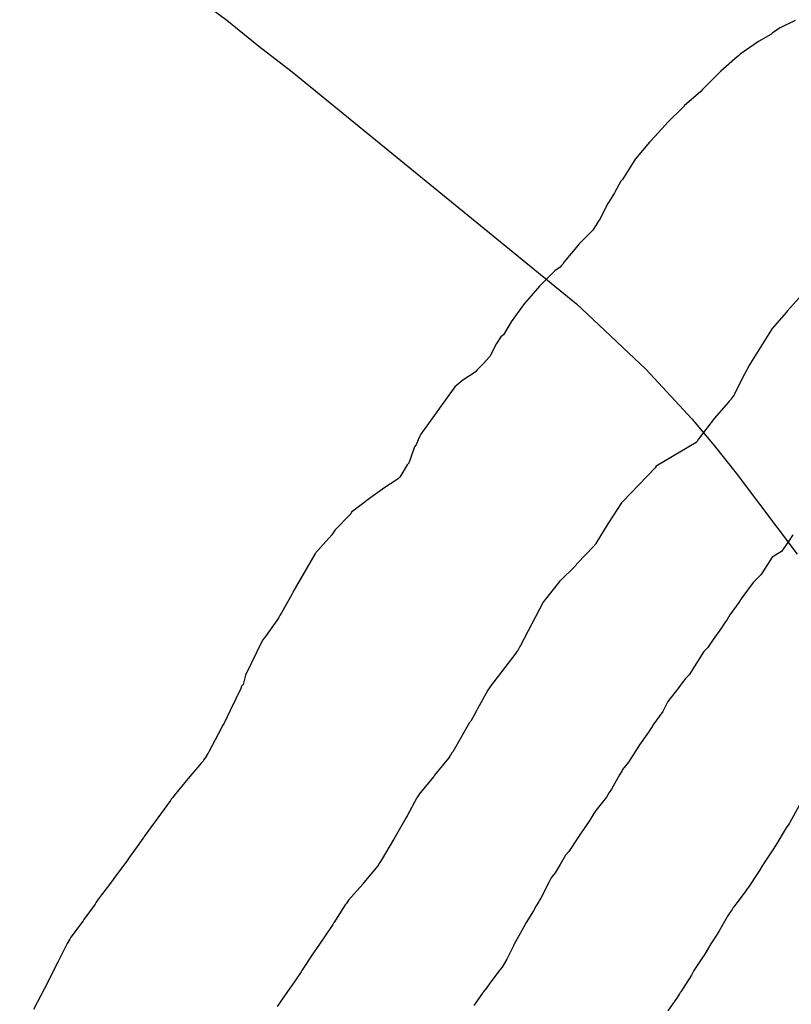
# Model space of a CAD drawing. Extents: x 158343 to 162498, y 431347 to 434500.
# Tile 160 of 248: x 159560 to 159582, y 434023 to 434051. Entities that reach past the tile are written whole.
import ezdxf

# ---------------------------------------------------------------- set-up
doc = ezdxf.new("R2010")
doc.units = 0
doc.header["$LTSCALE"] = 10
doc.header["$MEASUREMENT"] = 0
for name, color, linetype in [('000_arcering', 8, 'CONTINUOUS'), ('47_binneninrichting', 8, 'CONTINUOUS'), ('def. con-hoogtelijn (index)', 8, 'CONTINUOUS')]:
    doc.layers.add(name, color=color, linetype=linetype)

# ---------------------------------------------------------------- blocks, each defined once
blk = doc.blocks.new('bestaande hoogtelijnen')
at = {"layer": 'def. con-hoogtelijn (index)'}
for p, q in [((-85.96, -15.481), (-86.387, -15.692)), ((-85.96, -15.481), (-86.387, -15.692)), ((-85.96, -15.481), (-86.387, -15.692)), ((-86.387, -15.692), (-86.597, -15.826)), ((-86.387, -15.692), (-86.597, -15.826)), ((-86.387, -15.692), (-86.597, -15.826)), ((-86.646, -15.872), (-86.997, -16.076)), ((-86.646, -15.872), (-86.997, -16.076)), ((-86.646, -15.872), (-86.997, -16.076)), ((-86.597, -15.826), (-86.646, -15.872)), ((-86.597, -15.826), (-86.646, -15.872)), ((-86.597, -15.826), (-86.646, -15.872)), ((-86.997, -16.076), (-87.511, -16.428)), ((-86.997, -16.076), (-87.511, -16.428)), ((-86.997, -16.076), (-87.511, -16.428)), ((-87.592, -16.501), (-88.058, -16.911)), ((-87.592, -16.501), (-88.058, -16.911)), ((-87.592, -16.501), (-88.058, -16.911)), ((-87.558, -16.477), (-87.592, -16.501)), ((-87.558, -16.477), (-87.592, -16.501)), ((-87.558, -16.477), (-87.592, -16.501)), ((-87.511, -16.428), (-87.558, -16.477)), ((-87.511, -16.428), (-87.558, -16.477)), ((-87.511, -16.428), (-87.558, -16.477)), ((-88.111, -16.962), (-88.545, -17.398)), ((-88.111, -16.962), (-88.545, -17.398)), ((-88.111, -16.962), (-88.545, -17.398)), ((-88.063, -16.915), (-88.111, -16.962)), ((-88.063, -16.915), (-88.111, -16.962)), ((-88.063, -16.915), (-88.111, -16.962)), ((-88.06, -16.913), (-88.063, -16.915)), ((-88.06, -16.913), (-88.063, -16.915)), ((-88.06, -16.913), (-88.063, -16.915)), ((-88.058, -16.911), (-88.06, -16.913)), ((-88.058, -16.911), (-88.06, -16.913)), ((-88.058, -16.911), (-88.06, -16.913)), ((-88.575, -17.428), (-88.622, -17.477)), ((-88.575, -17.428), (-88.622, -17.477)), ((-88.575, -17.428), (-88.622, -17.477)), ((-88.545, -17.398), (-88.575, -17.428)), ((-88.545, -17.398), (-88.575, -17.428)), ((-88.545, -17.398), (-88.575, -17.428)), ((-88.622, -17.477), (-89.084, -17.885)), ((-88.622, -17.477), (-89.084, -17.885)), ((-88.622, -17.477), (-89.084, -17.885)), ((-89.137, -17.936), (-89.545, -18.341)), ((-89.137, -17.936), (-89.545, -18.341)), ((-89.137, -17.936), (-89.545, -18.341)), ((-89.088, -17.889), (-89.137, -17.936)), ((-89.088, -17.889), (-89.137, -17.936)), ((-89.088, -17.889), (-89.137, -17.936)), ((-89.086, -17.887), (-89.088, -17.889)), ((-89.086, -17.887), (-89.088, -17.889)), ((-89.086, -17.887), (-89.088, -17.889)), ((-89.084, -17.885), (-89.086, -17.887)), ((-89.084, -17.885), (-89.086, -17.887)), ((-89.084, -17.885), (-89.086, -17.887)), ((-89.627, -18.428), (-90.019, -18.855)), ((-89.627, -18.428), (-90.019, -18.855)), ((-89.627, -18.428), (-90.019, -18.855)), ((-89.545, -18.341), (-89.627, -18.428)), ((-89.545, -18.341), (-89.627, -18.428)), ((-89.545, -18.341), (-89.627, -18.428)), ((-90.068, -18.906), (-90.462, -19.379)), ((-90.068, -18.906), (-90.462, -19.379)), ((-90.068, -18.906), (-90.462, -19.379)), ((-90.066, -18.904), (-90.068, -18.906)), ((-90.066, -18.904), (-90.068, -18.906)), ((-90.066, -18.904), (-90.068, -18.906)), ((-90.019, -18.855), (-90.066, -18.904)), ((-90.019, -18.855), (-90.066, -18.904)), ((-90.019, -18.855), (-90.066, -18.904)), ((-90.464, -19.381), (-90.496, -19.427)), ((-90.464, -19.381), (-90.496, -19.427)), ((-90.464, -19.381), (-90.496, -19.427)), ((-90.462, -19.379), (-90.464, -19.381)), ((-90.462, -19.379), (-90.464, -19.381)), ((-90.462, -19.379), (-90.464, -19.381)), ((-90.496, -19.427), (-90.821, -19.956)), ((-90.496, -19.427), (-90.821, -19.956)), ((-90.496, -19.427), (-90.821, -19.956)), ((-90.867, -20.006), (-91.046, -20.332)), ((-90.867, -20.006), (-91.046, -20.332)), ((-90.867, -20.006), (-91.046, -20.332)), ((-90.821, -19.956), (-90.867, -20.006)), ((-90.821, -19.956), (-90.867, -20.006)), ((-90.821, -19.956), (-90.867, -20.006)), ((-91.046, -20.332), (-91.195, -20.578)), ((-91.046, -20.332), (-91.195, -20.578)), ((-91.046, -20.332), (-91.195, -20.578)), ((-91.238, -20.628), (-91.485, -21.108)), ((-91.238, -20.628), (-91.485, -21.108)), ((-91.238, -20.628), (-91.485, -21.108)), ((-91.195, -20.578), (-91.238, -20.628)), ((-91.195, -20.578), (-91.238, -20.628)), ((-91.195, -20.578), (-91.238, -20.628)), ((-91.606, -21.292), (-91.661, -21.381)), ((-91.606, -21.292), (-91.661, -21.381)), ((-91.606, -21.292), (-91.661, -21.381)), ((-91.56, -21.224), (-91.606, -21.292)), ((-91.56, -21.224), (-91.606, -21.292)), ((-91.56, -21.224), (-91.606, -21.292)), ((-91.556, -21.217), (-91.56, -21.224)), ((-91.556, -21.217), (-91.56, -21.224)), ((-91.556, -21.217), (-91.56, -21.224)), ((-91.488, -21.113), (-91.556, -21.217)), ((-91.488, -21.113), (-91.556, -21.217)), ((-91.488, -21.113), (-91.556, -21.217)), ((-91.485, -21.108), (-91.488, -21.113)), ((-91.485, -21.108), (-91.488, -21.113)), ((-91.485, -21.108), (-91.488, -21.113)), ((-91.661, -21.381), (-92.054, -21.775)), ((-91.661, -21.381), (-92.054, -21.775)), ((-91.661, -21.381), (-92.054, -21.775)), ((-92.07, -21.804), (-92.463, -22.271)), ((-92.07, -21.804), (-92.463, -22.271)), ((-92.07, -21.804), (-92.463, -22.271)), ((-92.054, -21.775), (-92.07, -21.804)), ((-92.054, -21.775), (-92.07, -21.804)), ((-92.054, -21.775), (-92.07, -21.804)), ((-92.58, -22.428), (-92.727, -22.524)), ((-92.58, -22.428), (-92.727, -22.524)), ((-92.58, -22.428), (-92.727, -22.524)), ((-92.538, -22.381), (-92.58, -22.428)), ((-92.538, -22.381), (-92.58, -22.428)), ((-92.538, -22.381), (-92.58, -22.428)), ((-92.503, -22.343), (-92.538, -22.381)), ((-92.503, -22.343), (-92.538, -22.381)), ((-92.503, -22.343), (-92.538, -22.381)), ((-92.463, -22.271), (-92.503, -22.343)), ((-92.463, -22.271), (-92.503, -22.343)), ((-92.463, -22.271), (-92.503, -22.343)), ((-92.727, -22.524), (-93.162, -22.954)), ((-92.727, -22.524), (-93.162, -22.954)), ((-92.727, -22.524), (-93.162, -22.954)), ((-93.162, -22.954), (-93.396, -23.228)), ((-93.162, -22.954), (-93.396, -23.228)), ((-93.162, -22.954), (-93.396, -23.228)), ((-93.396, -23.228), (-93.592, -23.459)), ((-93.396, -23.228), (-93.592, -23.459)), ((-93.396, -23.228), (-93.592, -23.459)), ((-85.768, -23.196), (-86.191, -23.663)), ((-85.768, -23.196), (-86.191, -23.663)), ((-93.592, -23.459), (-93.954, -23.962)), ((-93.592, -23.459), (-93.954, -23.962)), ((-93.592, -23.459), (-93.954, -23.962)), ((-86.209, -23.693), (-86.611, -24.154)), ((-86.209, -23.693), (-86.611, -24.154)), ((-86.191, -23.663), (-86.209, -23.693)), ((-86.191, -23.663), (-86.209, -23.693)), ((-93.954, -23.962), (-94.177, -24.324)), ((-93.954, -23.962), (-94.177, -24.324)), ((-93.954, -23.962), (-94.177, -24.324)), ((-94.247, -24.381), (-94.372, -24.571)), ((-94.247, -24.381), (-94.372, -24.571)), ((-94.247, -24.381), (-94.372, -24.571)), ((-94.177, -24.324), (-94.247, -24.381)), ((-94.177, -24.324), (-94.247, -24.381)), ((-94.177, -24.324), (-94.247, -24.381)), ((-86.704, -24.3), (-87.222, -25.127)), ((-86.704, -24.3), (-87.222, -25.127)), ((-86.677, -24.255), (-86.704, -24.3)), ((-86.677, -24.255), (-86.704, -24.3)), ((-86.611, -24.154), (-86.677, -24.255)), ((-86.611, -24.154), (-86.677, -24.255)), ((-94.372, -24.571), (-94.561, -24.939)), ((-94.372, -24.571), (-94.561, -24.939)), ((-94.372, -24.571), (-94.561, -24.939)), ((-94.752, -25.152), (-94.918, -25.312)), ((-94.752, -25.152), (-94.918, -25.312)), ((-94.752, -25.152), (-94.918, -25.312)), ((-94.739, -25.134), (-94.752, -25.152)), ((-94.739, -25.134), (-94.752, -25.152)), ((-94.739, -25.134), (-94.752, -25.152)), ((-94.579, -24.952), (-94.739, -25.134)), ((-94.579, -24.952), (-94.739, -25.134)), ((-94.579, -24.952), (-94.739, -25.134)), ((-94.561, -24.939), (-94.579, -24.952)), ((-94.561, -24.939), (-94.579, -24.952)), ((-94.561, -24.939), (-94.579, -24.952)), ((-87.248, -25.172), (-87.392, -25.438)), ((-87.248, -25.172), (-87.392, -25.438)), ((-87.222, -25.127), (-87.248, -25.172)), ((-87.222, -25.127), (-87.248, -25.172)), ((-94.969, -25.381), (-95.319, -25.605)), ((-94.969, -25.381), (-95.319, -25.605)), ((-94.969, -25.381), (-95.319, -25.605)), ((-94.918, -25.312), (-94.969, -25.381)), ((-94.918, -25.312), (-94.969, -25.381)), ((-94.918, -25.312), (-94.969, -25.381)), ((-87.405, -25.462), (-87.672, -25.993)), ((-87.405, -25.462), (-87.672, -25.993)), ((-87.392, -25.438), (-87.405, -25.462)), ((-87.392, -25.438), (-87.405, -25.462)), ((-95.319, -25.605), (-95.543, -25.79)), ((-95.319, -25.605), (-95.543, -25.79)), ((-95.319, -25.605), (-95.543, -25.79)), ((-95.543, -25.79), (-96.503, -27.122)), ((-95.543, -25.79), (-96.503, -27.122)), ((-95.543, -25.79), (-96.503, -27.122)), ((-87.684, -26.015), (-87.74, -26.091)), ((-87.684, -26.015), (-87.74, -26.091)), ((-87.672, -25.993), (-87.684, -26.015)), ((-87.672, -25.993), (-87.684, -26.015)), ((-87.846, -26.235), (-88.233, -26.669)), ((-87.846, -26.235), (-88.233, -26.669)), ((-87.819, -26.196), (-87.846, -26.235)), ((-87.819, -26.196), (-87.846, -26.235)), ((-87.767, -26.14), (-87.819, -26.196)), ((-87.767, -26.14), (-87.819, -26.196)), ((-87.762, -26.131), (-87.767, -26.14)), ((-87.762, -26.131), (-87.767, -26.14)), ((-87.74, -26.091), (-87.762, -26.131)), ((-87.74, -26.091), (-87.762, -26.131)), ((-88.233, -26.669), (-88.666, -27.233)), ((-88.233, -26.669), (-88.666, -27.233)), ((-96.503, -27.122), (-96.525, -27.181)), ((-96.503, -27.122), (-96.525, -27.181)), ((-96.503, -27.122), (-96.525, -27.181)), ((-96.635, -27.426), (-96.682, -27.478)), ((-96.635, -27.426), (-96.682, -27.478)), ((-96.635, -27.426), (-96.682, -27.478)), ((-96.574, -27.282), (-96.635, -27.426)), ((-96.574, -27.282), (-96.635, -27.426)), ((-96.574, -27.282), (-96.635, -27.426)), ((-96.525, -27.181), (-96.574, -27.282)), ((-96.525, -27.181), (-96.574, -27.282)), ((-96.525, -27.181), (-96.574, -27.282)), ((-88.751, -27.362), (-89.874, -28.028)), ((-88.751, -27.362), (-89.874, -28.028)), ((-88.734, -27.336), (-88.751, -27.362)), ((-88.734, -27.336), (-88.751, -27.362)), ((-88.723, -27.319), (-88.734, -27.336)), ((-88.723, -27.319), (-88.734, -27.336)), ((-88.706, -27.294), (-88.723, -27.319)), ((-88.706, -27.294), (-88.723, -27.319)), ((-88.695, -27.276), (-88.706, -27.294)), ((-88.695, -27.276), (-88.706, -27.294)), ((-88.687, -27.265), (-88.695, -27.276)), ((-88.687, -27.265), (-88.695, -27.276)), ((-88.666, -27.233), (-88.687, -27.265)), ((-88.666, -27.233), (-88.687, -27.265)), ((-96.682, -27.478), (-96.836, -27.937)), ((-96.682, -27.478), (-96.836, -27.937)), ((-96.682, -27.478), (-96.836, -27.937)), ((-96.887, -27.986), (-96.889, -27.988)), ((-96.887, -27.986), (-96.889, -27.988)), ((-96.887, -27.986), (-96.889, -27.988)), ((-96.885, -27.984), (-96.887, -27.986)), ((-96.885, -27.984), (-96.887, -27.986)), ((-96.885, -27.984), (-96.887, -27.986)), ((-96.836, -27.937), (-96.885, -27.984)), ((-96.836, -27.937), (-96.885, -27.984)), ((-96.836, -27.937), (-96.885, -27.984)), ((-96.889, -27.988), (-97.064, -28.286)), ((-96.889, -27.988), (-97.064, -28.286)), ((-96.889, -27.988), (-97.064, -28.286)), ((-89.903, -28.073), (-90.819, -29.015)), ((-89.903, -28.073), (-90.819, -29.015)), ((-89.9, -28.068), (-89.903, -28.073)), ((-89.9, -28.068), (-89.903, -28.073)), ((-89.874, -28.028), (-89.9, -28.068)), ((-89.874, -28.028), (-89.9, -28.068)), ((-97.143, -28.381), (-97.57, -28.659)), ((-97.143, -28.381), (-97.57, -28.659)), ((-97.143, -28.381), (-97.57, -28.659)), ((-97.106, -28.34), (-97.143, -28.381)), ((-97.106, -28.34), (-97.143, -28.381)), ((-97.106, -28.34), (-97.143, -28.381)), ((-97.064, -28.286), (-97.106, -28.34)), ((-97.064, -28.286), (-97.106, -28.34)), ((-97.064, -28.286), (-97.106, -28.34)), ((-97.577, -28.674), (-97.942, -28.931)), ((-97.577, -28.674), (-97.942, -28.931)), ((-97.577, -28.674), (-97.942, -28.931)), ((-97.57, -28.659), (-97.577, -28.674)), ((-97.57, -28.659), (-97.577, -28.674)), ((-97.57, -28.659), (-97.577, -28.674)), ((-97.942, -28.931), (-98.454, -29.319)), ((-97.942, -28.931), (-98.454, -29.319)), ((-97.942, -28.931), (-98.454, -29.319)), ((-90.848, -29.054), (-91.214, -29.616)), ((-90.848, -29.054), (-91.214, -29.616)), ((-90.819, -29.015), (-90.848, -29.054)), ((-90.819, -29.015), (-90.848, -29.054)), ((-98.469, -29.361), (-98.492, -29.382)), ((-98.469, -29.361), (-98.492, -29.382)), ((-98.469, -29.361), (-98.492, -29.382)), ((-98.454, -29.319), (-98.469, -29.361)), ((-98.454, -29.319), (-98.469, -29.361)), ((-98.454, -29.319), (-98.469, -29.361)), ((-98.492, -29.382), (-98.913, -29.816)), ((-98.492, -29.382), (-98.913, -29.816)), ((-98.492, -29.382), (-98.913, -29.816)), ((-91.237, -29.649), (-91.572, -30.196)), ((-91.237, -29.649), (-91.572, -30.196)), ((-91.214, -29.616), (-91.237, -29.649)), ((-91.214, -29.616), (-91.237, -29.649)), ((-98.913, -29.816), (-99.005, -29.96)), ((-98.913, -29.816), (-99.005, -29.96)), ((-98.913, -29.816), (-99.005, -29.96)), ((-99.005, -29.96), (-99.484, -30.491)), ((-99.005, -29.96), (-99.484, -30.491)), ((-99.005, -29.96), (-99.484, -30.491)), ((-91.572, -30.196), (-91.578, -30.205)), ((-91.572, -30.196), (-91.578, -30.205)), ((-86.154, -30.14), (-86.347, -30.428)), ((-86.154, -30.14), (-86.347, -30.428)), ((-86.154, -30.14), (-86.347, -30.428)), ((-86.033, -29.956), (-86.154, -30.14)), ((-86.033, -29.956), (-86.154, -30.14)), ((-86.033, -29.956), (-86.154, -30.14)), ((-91.621, -30.267), (-92.101, -30.763)), ((-91.621, -30.267), (-92.101, -30.763)), ((-91.608, -30.247), (-91.621, -30.267)), ((-91.608, -30.247), (-91.621, -30.267)), ((-91.588, -30.219), (-91.608, -30.247)), ((-91.588, -30.219), (-91.608, -30.247)), ((-91.578, -30.205), (-91.588, -30.219)), ((-91.578, -30.205), (-91.588, -30.219)), ((-86.347, -30.428), (-86.606, -30.582)), ((-86.347, -30.428), (-86.606, -30.582)), ((-86.347, -30.428), (-86.606, -30.582)), ((-99.487, -30.496), (-100.101, -31.572)), ((-99.487, -30.496), (-100.101, -31.572)), ((-99.487, -30.496), (-100.101, -31.572)), ((-99.484, -30.491), (-99.487, -30.496)), ((-99.484, -30.491), (-99.487, -30.496)), ((-99.484, -30.491), (-99.487, -30.496)), ((-86.606, -30.582), (-86.894, -31.025)), ((-86.606, -30.582), (-86.894, -31.025)), ((-86.606, -30.582), (-86.894, -31.025)), ((-92.139, -30.823), (-92.591, -31.256)), ((-92.139, -30.823), (-92.591, -31.256)), ((-92.116, -30.785), (-92.139, -30.823)), ((-92.116, -30.785), (-92.139, -30.823)), ((-92.101, -30.763), (-92.116, -30.785)), ((-92.101, -30.763), (-92.116, -30.785)), ((-86.894, -31.025), (-86.932, -31.079)), ((-86.894, -31.025), (-86.932, -31.079)), ((-86.894, -31.025), (-86.932, -31.079)), ((-92.599, -31.267), (-93.026, -31.812)), ((-92.599, -31.267), (-93.026, -31.812)), ((-92.596, -31.262), (-92.599, -31.267)), ((-92.596, -31.262), (-92.599, -31.267)), ((-92.591, -31.256), (-92.596, -31.262)), ((-92.591, -31.256), (-92.596, -31.262)), ((-87.143, -31.297), (-87.46, -31.727)), ((-87.143, -31.297), (-87.46, -31.727)), ((-87.143, -31.297), (-87.46, -31.727)), ((-86.932, -31.079), (-87.143, -31.297)), ((-86.932, -31.079), (-87.143, -31.297)), ((-86.932, -31.079), (-87.143, -31.297)), ((-100.105, -31.58), (-100.137, -31.637)), ((-100.105, -31.58), (-100.137, -31.637)), ((-100.105, -31.58), (-100.137, -31.637)), ((-100.101, -31.572), (-100.105, -31.58)), ((-100.101, -31.572), (-100.105, -31.58)), ((-100.101, -31.572), (-100.105, -31.58)), ((-100.137, -31.637), (-100.423, -32.149)), ((-100.137, -31.637), (-100.423, -32.149)), ((-100.137, -31.637), (-100.423, -32.149)), ((-93.054, -31.848), (-93.692, -33.067)), ((-93.054, -31.848), (-93.692, -33.067)), ((-93.026, -31.812), (-93.054, -31.848)), ((-93.026, -31.812), (-93.054, -31.848)), ((-87.545, -31.857), (-87.798, -32.212)), ((-87.545, -31.857), (-87.798, -32.212)), ((-87.545, -31.857), (-87.798, -32.212)), ((-87.46, -31.727), (-87.545, -31.857)), ((-87.46, -31.727), (-87.545, -31.857)), ((-87.46, -31.727), (-87.545, -31.857)), ((-100.553, -32.37), (-100.906, -32.856)), ((-100.553, -32.37), (-100.906, -32.856)), ((-100.553, -32.37), (-100.906, -32.856)), ((-100.502, -32.281), (-100.553, -32.37)), ((-100.502, -32.281), (-100.553, -32.37)), ((-100.502, -32.281), (-100.553, -32.37)), ((-100.478, -32.244), (-100.502, -32.281)), ((-100.478, -32.244), (-100.502, -32.281)), ((-100.478, -32.244), (-100.502, -32.281)), ((-100.441, -32.18), (-100.478, -32.244)), ((-100.441, -32.18), (-100.478, -32.244)), ((-100.441, -32.18), (-100.478, -32.244)), ((-100.423, -32.149), (-100.441, -32.18)), ((-100.423, -32.149), (-100.441, -32.18)), ((-100.423, -32.149), (-100.441, -32.18)), ((-87.875, -32.338), (-87.948, -32.443)), ((-87.875, -32.338), (-87.948, -32.443)), ((-87.875, -32.338), (-87.948, -32.443)), ((-87.798, -32.212), (-87.875, -32.338)), ((-87.798, -32.212), (-87.875, -32.338)), ((-87.798, -32.212), (-87.875, -32.338)), ((-88.053, -32.601), (-88.272, -32.905)), ((-88.053, -32.601), (-88.272, -32.905)), ((-88.053, -32.601), (-88.272, -32.905)), ((-87.948, -32.443), (-88.053, -32.601)), ((-87.948, -32.443), (-88.053, -32.601)), ((-87.948, -32.443), (-88.053, -32.601)), ((-100.955, -32.918), (-101.441, -33.902)), ((-100.955, -32.918), (-101.441, -33.902)), ((-100.955, -32.918), (-101.441, -33.902)), ((-100.914, -32.867), (-100.955, -32.918)), ((-100.914, -32.867), (-100.955, -32.918)), ((-100.914, -32.867), (-100.955, -32.918)), ((-100.906, -32.856), (-100.914, -32.867)), ((-100.906, -32.856), (-100.914, -32.867)), ((-100.906, -32.856), (-100.914, -32.867)), ((-88.272, -32.905), (-88.421, -33.124)), ((-88.272, -32.905), (-88.421, -33.124)), ((-88.272, -32.905), (-88.421, -33.124)), ((-93.796, -33.244), (-93.824, -33.288)), ((-93.796, -33.244), (-93.824, -33.288)), ((-93.773, -33.211), (-93.796, -33.244)), ((-93.773, -33.211), (-93.796, -33.244)), ((-93.767, -33.202), (-93.773, -33.211)), ((-93.767, -33.202), (-93.773, -33.211)), ((-93.763, -33.196), (-93.767, -33.202)), ((-93.763, -33.196), (-93.767, -33.202)), ((-93.718, -33.102), (-93.763, -33.196)), ((-93.718, -33.102), (-93.763, -33.196)), ((-93.692, -33.067), (-93.718, -33.102)), ((-93.692, -33.067), (-93.718, -33.102)), ((-88.532, -33.239), (-88.698, -33.49)), ((-88.532, -33.239), (-88.698, -33.49)), ((-88.532, -33.239), (-88.698, -33.49)), ((-88.421, -33.124), (-88.532, -33.239)), ((-88.421, -33.124), (-88.532, -33.239)), ((-88.421, -33.124), (-88.532, -33.239)), ((-93.824, -33.288), (-94.541, -34.216)), ((-93.824, -33.288), (-94.541, -34.216)), ((-88.698, -33.49), (-88.949, -33.901)), ((-88.698, -33.49), (-88.949, -33.901)), ((-88.698, -33.49), (-88.949, -33.901)), ((-101.441, -33.902), (-101.506, -34.167)), ((-101.441, -33.902), (-101.506, -34.167)), ((-101.441, -33.902), (-101.506, -34.167)), ((-89.105, -34.073), (-89.141, -34.124)), ((-89.105, -34.073), (-89.141, -34.124)), ((-89.105, -34.073), (-89.141, -34.124)), ((-89.053, -34.001), (-89.105, -34.073)), ((-89.053, -34.001), (-89.105, -34.073)), ((-89.053, -34.001), (-89.105, -34.073)), ((-88.949, -33.901), (-89.053, -34.001)), ((-88.949, -33.901), (-89.053, -34.001)), ((-88.949, -33.901), (-89.053, -34.001)), ((-101.579, -34.297), (-101.845, -34.844)), ((-101.579, -34.297), (-101.845, -34.844)), ((-101.579, -34.297), (-101.845, -34.844)), ((-101.573, -34.287), (-101.579, -34.297)), ((-101.573, -34.287), (-101.579, -34.297)), ((-101.573, -34.287), (-101.579, -34.297)), ((-101.569, -34.281), (-101.573, -34.287)), ((-101.569, -34.281), (-101.573, -34.287)), ((-101.569, -34.281), (-101.573, -34.287)), ((-101.547, -34.216), (-101.569, -34.281)), ((-101.547, -34.216), (-101.569, -34.281)), ((-101.547, -34.216), (-101.569, -34.281)), ((-101.506, -34.167), (-101.547, -34.216)), ((-101.506, -34.167), (-101.547, -34.216)), ((-101.506, -34.167), (-101.547, -34.216)), ((-94.614, -34.328), (-94.903, -34.856)), ((-94.614, -34.328), (-94.903, -34.856)), ((-94.541, -34.216), (-94.614, -34.328)), ((-94.541, -34.216), (-94.614, -34.328)), ((-89.24, -34.25), (-89.544, -34.644)), ((-89.24, -34.25), (-89.544, -34.644)), ((-89.24, -34.25), (-89.544, -34.644)), ((-89.141, -34.124), (-89.24, -34.25)), ((-89.141, -34.124), (-89.24, -34.25)), ((-89.141, -34.124), (-89.24, -34.25)), ((-101.874, -34.899), (-102.038, -35.252)), ((-101.874, -34.899), (-102.038, -35.252)), ((-101.874, -34.899), (-102.038, -35.252)), ((-101.845, -34.844), (-101.874, -34.899)), ((-101.845, -34.844), (-101.874, -34.899)), ((-101.845, -34.844), (-101.874, -34.899)), ((-94.934, -34.906), (-95.097, -35.196)), ((-94.934, -34.906), (-95.097, -35.196)), ((-94.93, -34.901), (-94.934, -34.906)), ((-94.93, -34.901), (-94.934, -34.906)), ((-94.924, -34.892), (-94.93, -34.901)), ((-94.924, -34.892), (-94.93, -34.901)), ((-94.903, -34.856), (-94.924, -34.892)), ((-94.903, -34.856), (-94.924, -34.892)), ((-89.544, -34.644), (-89.691, -34.925)), ((-89.544, -34.644), (-89.691, -34.925)), ((-89.544, -34.644), (-89.691, -34.925)), ((-89.691, -34.925), (-89.971, -35.317)), ((-89.691, -34.925), (-89.971, -35.317)), ((-89.691, -34.925), (-89.971, -35.317)), ((-102.075, -35.315), (-102.211, -35.563)), ((-102.075, -35.315), (-102.211, -35.563)), ((-102.075, -35.315), (-102.211, -35.563)), ((-102.038, -35.252), (-102.075, -35.315)), ((-102.038, -35.252), (-102.075, -35.315)), ((-102.038, -35.252), (-102.075, -35.315)), ((-95.129, -35.238), (-95.605, -36.06)), ((-95.129, -35.238), (-95.605, -36.06)), ((-95.124, -35.23), (-95.129, -35.238)), ((-95.124, -35.23), (-95.129, -35.238)), ((-95.097, -35.196), (-95.124, -35.23)), ((-95.097, -35.196), (-95.124, -35.23)), ((-90.028, -35.405), (-90.095, -35.509)), ((-90.028, -35.405), (-90.095, -35.509)), ((-90.028, -35.405), (-90.095, -35.509)), ((-89.982, -35.338), (-90.028, -35.405)), ((-89.982, -35.338), (-90.028, -35.405)), ((-89.982, -35.338), (-90.028, -35.405)), ((-89.971, -35.317), (-89.982, -35.338)), ((-89.971, -35.317), (-89.982, -35.338)), ((-89.971, -35.317), (-89.982, -35.338)), ((-102.211, -35.563), (-102.458, -36.046)), ((-102.211, -35.563), (-102.458, -36.046)), ((-102.211, -35.563), (-102.458, -36.046)), ((-90.095, -35.509), (-90.349, -35.87)), ((-90.095, -35.509), (-90.349, -35.87)), ((-90.095, -35.509), (-90.349, -35.87)), ((-90.349, -35.87), (-90.655, -36.35)), ((-90.349, -35.87), (-90.655, -36.35)), ((-90.349, -35.87), (-90.655, -36.35)), ((-102.603, -36.27), (-102.643, -36.332)), ((-102.603, -36.27), (-102.643, -36.332)), ((-102.603, -36.27), (-102.643, -36.332)), ((-102.561, -36.219), (-102.603, -36.27)), ((-102.561, -36.219), (-102.603, -36.27)), ((-102.561, -36.219), (-102.603, -36.27)), ((-102.499, -36.113), (-102.561, -36.219)), ((-102.499, -36.113), (-102.561, -36.219)), ((-102.499, -36.113), (-102.561, -36.219)), ((-102.492, -36.103), (-102.499, -36.113)), ((-102.492, -36.103), (-102.499, -36.113)), ((-102.492, -36.103), (-102.499, -36.113)), ((-102.458, -36.046), (-102.492, -36.103)), ((-102.458, -36.046), (-102.492, -36.103)), ((-102.458, -36.046), (-102.492, -36.103)), ((-95.727, -36.244), (-96.113, -36.717)), ((-95.727, -36.244), (-96.113, -36.717)), ((-95.704, -36.209), (-95.727, -36.244)), ((-95.704, -36.209), (-95.727, -36.244)), ((-95.675, -36.168), (-95.704, -36.209)), ((-95.675, -36.168), (-95.704, -36.209)), ((-95.67, -36.16), (-95.675, -36.168)), ((-95.67, -36.16), (-95.675, -36.168)), ((-95.63, -36.095), (-95.67, -36.16)), ((-95.63, -36.095), (-95.67, -36.16)), ((-95.605, -36.06), (-95.63, -36.095)), ((-95.605, -36.06), (-95.63, -36.095)), ((-102.686, -36.381), (-103.054, -36.812)), ((-102.686, -36.381), (-103.054, -36.812)), ((-102.686, -36.381), (-103.054, -36.812)), ((-102.643, -36.332), (-102.686, -36.381)), ((-102.643, -36.332), (-102.686, -36.381)), ((-102.643, -36.332), (-102.686, -36.381)), ((-90.821, -36.564), (-90.837, -36.59)), ((-90.821, -36.564), (-90.837, -36.59)), ((-90.821, -36.564), (-90.837, -36.59)), ((-90.655, -36.35), (-90.821, -36.564)), ((-90.655, -36.35), (-90.821, -36.564)), ((-90.655, -36.35), (-90.821, -36.564)), ((-103.062, -36.822), (-103.45, -37.292)), ((-103.062, -36.822), (-103.45, -37.292)), ((-103.062, -36.822), (-103.45, -37.292)), ((-103.057, -36.816), (-103.062, -36.822)), ((-103.057, -36.816), (-103.062, -36.822)), ((-103.057, -36.816), (-103.062, -36.822)), ((-103.054, -36.812), (-103.057, -36.816)), ((-103.054, -36.812), (-103.057, -36.816)), ((-103.054, -36.812), (-103.057, -36.816)), ((-96.14, -36.762), (-96.521, -37.217)), ((-96.14, -36.762), (-96.521, -37.217)), ((-96.127, -36.74), (-96.14, -36.762)), ((-96.127, -36.74), (-96.14, -36.762)), ((-96.113, -36.717), (-96.127, -36.74)), ((-96.113, -36.717), (-96.127, -36.74)), ((-90.904, -36.712), (-91.13, -37.111)), ((-90.904, -36.712), (-91.13, -37.111)), ((-90.904, -36.712), (-91.13, -37.111)), ((-90.837, -36.59), (-90.904, -36.712)), ((-90.837, -36.59), (-90.904, -36.712)), ((-90.837, -36.59), (-90.904, -36.712)), ((-91.13, -37.111), (-91.195, -37.207)), ((-91.13, -37.111), (-91.195, -37.207)), ((-91.13, -37.111), (-91.195, -37.207)), ((-103.527, -37.4), (-103.55, -37.435)), ((-103.527, -37.4), (-103.55, -37.435)), ((-103.527, -37.4), (-103.55, -37.435)), ((-103.485, -37.347), (-103.527, -37.4)), ((-103.485, -37.347), (-103.527, -37.4)), ((-103.485, -37.347), (-103.527, -37.4)), ((-103.45, -37.292), (-103.485, -37.347)), ((-103.45, -37.292), (-103.485, -37.347)), ((-103.45, -37.292), (-103.485, -37.347)), ((-96.613, -37.361), (-96.89, -37.869)), ((-96.613, -37.361), (-96.89, -37.869)), ((-96.521, -37.217), (-96.613, -37.361)), ((-96.521, -37.217), (-96.613, -37.361)), ((-91.276, -37.338), (-91.573, -37.719)), ((-91.276, -37.338), (-91.573, -37.719)), ((-91.276, -37.338), (-91.573, -37.719)), ((-91.238, -37.272), (-91.276, -37.338)), ((-91.238, -37.272), (-91.276, -37.338)), ((-91.238, -37.272), (-91.276, -37.338)), ((-91.195, -37.207), (-91.238, -37.272)), ((-91.195, -37.207), (-91.238, -37.272)), ((-91.195, -37.207), (-91.238, -37.272)), ((-103.55, -37.435), (-104.286, -38.445)), ((-103.55, -37.435), (-104.286, -38.445)), ((-103.55, -37.435), (-104.286, -38.445)), ((-85.849, -37.574), (-86.113, -38.051)), ((-85.849, -37.574), (-86.113, -38.051)), ((-96.923, -37.93), (-97.263, -38.519)), ((-96.923, -37.93), (-97.263, -38.519)), ((-96.916, -37.919), (-96.923, -37.93)), ((-96.916, -37.919), (-96.923, -37.93)), ((-96.915, -37.916), (-96.916, -37.919)), ((-96.915, -37.916), (-96.916, -37.919)), ((-96.912, -37.91), (-96.915, -37.916)), ((-96.912, -37.91), (-96.915, -37.916)), ((-96.89, -37.869), (-96.912, -37.91)), ((-96.89, -37.869), (-96.912, -37.91)), ((-91.63, -37.801), (-91.74, -37.991)), ((-91.63, -37.801), (-91.74, -37.991)), ((-91.63, -37.801), (-91.74, -37.991)), ((-91.573, -37.719), (-91.63, -37.801)), ((-91.573, -37.719), (-91.63, -37.801)), ((-91.573, -37.719), (-91.63, -37.801)), ((-91.74, -37.991), (-92.008, -38.37)), ((-91.74, -37.991), (-92.008, -38.37)), ((-91.74, -37.991), (-92.008, -38.37)), ((-86.217, -38.201), (-86.509, -38.687)), ((-86.217, -38.201), (-86.509, -38.687)), ((-86.145, -38.099), (-86.217, -38.201)), ((-86.145, -38.099), (-86.217, -38.201)), ((-86.126, -38.07), (-86.145, -38.099)), ((-86.126, -38.07), (-86.145, -38.099)), ((-86.113, -38.051), (-86.126, -38.07)), ((-86.113, -38.051), (-86.126, -38.07)), ((-104.328, -38.507), (-104.492, -38.729)), ((-104.328, -38.507), (-104.492, -38.729)), ((-104.328, -38.507), (-104.492, -38.729)), ((-104.303, -38.471), (-104.328, -38.507)), ((-104.303, -38.471), (-104.328, -38.507)), ((-104.303, -38.471), (-104.328, -38.507)), ((-104.286, -38.445), (-104.303, -38.471)), ((-104.286, -38.445), (-104.303, -38.471)), ((-104.286, -38.445), (-104.303, -38.471)), ((-92.079, -38.483), (-92.338, -38.866)), ((-92.079, -38.483), (-92.338, -38.866)), ((-92.079, -38.483), (-92.338, -38.866)), ((-92.073, -38.473), (-92.079, -38.483)), ((-92.073, -38.473), (-92.079, -38.483)), ((-92.073, -38.473), (-92.079, -38.483)), ((-92.017, -38.385), (-92.073, -38.473)), ((-92.017, -38.385), (-92.073, -38.473)), ((-92.017, -38.385), (-92.073, -38.473)), ((-92.008, -38.37), (-92.017, -38.385)), ((-92.008, -38.37), (-92.017, -38.385)), ((-92.008, -38.37), (-92.017, -38.385)), ((-104.517, -38.767), (-104.734, -39.065)), ((-104.517, -38.767), (-104.734, -39.065)), ((-104.517, -38.767), (-104.734, -39.065)), ((-104.507, -38.752), (-104.517, -38.767)), ((-104.507, -38.752), (-104.517, -38.767)), ((-104.507, -38.752), (-104.517, -38.767)), ((-104.492, -38.729), (-104.507, -38.752)), ((-104.492, -38.729), (-104.507, -38.752)), ((-104.492, -38.729), (-104.507, -38.752)), ((-97.281, -38.549), (-97.593, -39.073)), ((-97.281, -38.549), (-97.593, -39.073)), ((-97.263, -38.519), (-97.281, -38.549)), ((-97.263, -38.519), (-97.281, -38.549)), ((-86.509, -38.687), (-86.595, -38.822)), ((-86.509, -38.687), (-86.595, -38.822)), ((-104.734, -39.065), (-104.764, -39.11)), ((-104.734, -39.065), (-104.764, -39.11)), ((-104.734, -39.065), (-104.764, -39.11)), ((-92.427, -38.975), (-92.581, -39.233)), ((-92.427, -38.975), (-92.581, -39.233)), ((-92.427, -38.975), (-92.581, -39.233)), ((-92.338, -38.866), (-92.427, -38.975)), ((-92.338, -38.866), (-92.427, -38.975)), ((-92.338, -38.866), (-92.427, -38.975)), ((-86.595, -38.822), (-86.817, -39.161)), ((-86.595, -38.822), (-86.817, -39.161)), ((-104.764, -39.11), (-105.146, -39.627)), ((-104.764, -39.11), (-105.146, -39.627)), ((-104.764, -39.11), (-105.146, -39.627)), ((-97.709, -39.267), (-98.103, -39.74)), ((-97.709, -39.267), (-98.103, -39.74)), ((-97.697, -39.247), (-97.709, -39.267)), ((-97.697, -39.247), (-97.709, -39.267)), ((-97.68, -39.212), (-97.697, -39.247)), ((-97.68, -39.212), (-97.697, -39.247)), ((-97.654, -39.176), (-97.68, -39.212)), ((-97.654, -39.176), (-97.68, -39.212)), ((-97.618, -39.12), (-97.654, -39.176)), ((-97.618, -39.12), (-97.654, -39.176)), ((-97.593, -39.073), (-97.618, -39.12)), ((-97.593, -39.073), (-97.618, -39.12)), ((-92.581, -39.233), (-92.719, -39.468)), ((-92.581, -39.233), (-92.719, -39.468)), ((-92.581, -39.233), (-92.719, -39.468)), ((-86.901, -39.294), (-86.965, -39.407)), ((-86.901, -39.294), (-86.965, -39.407)), ((-86.817, -39.161), (-86.901, -39.294)), ((-86.817, -39.161), (-86.901, -39.294)), ((-92.828, -39.607), (-92.892, -39.724)), ((-92.828, -39.607), (-92.892, -39.724)), ((-92.828, -39.607), (-92.892, -39.724)), ((-92.807, -39.573), (-92.828, -39.607)), ((-92.807, -39.573), (-92.828, -39.607)), ((-92.807, -39.573), (-92.828, -39.607)), ((-92.719, -39.468), (-92.807, -39.573)), ((-92.719, -39.468), (-92.807, -39.573)), ((-92.719, -39.468), (-92.807, -39.573)), ((-87.024, -39.491), (-87.28, -39.87)), ((-87.024, -39.491), (-87.28, -39.87)), ((-86.965, -39.407), (-87.024, -39.491)), ((-86.965, -39.407), (-87.024, -39.491)), ((-105.185, -39.683), (-105.487, -40.08)), ((-105.185, -39.683), (-105.487, -40.08)), ((-105.185, -39.683), (-105.487, -40.08)), ((-105.146, -39.627), (-105.185, -39.683)), ((-105.146, -39.627), (-105.185, -39.683)), ((-105.146, -39.627), (-105.185, -39.683)), ((-98.135, -39.784), (-98.534, -40.24)), ((-98.135, -39.784), (-98.534, -40.24)), ((-98.128, -39.773), (-98.135, -39.784)), ((-98.128, -39.773), (-98.135, -39.784)), ((-98.103, -39.74), (-98.128, -39.773)), ((-98.103, -39.74), (-98.128, -39.773)), ((-92.892, -39.724), (-93.127, -40.183)), ((-92.892, -39.724), (-93.127, -40.183)), ((-92.892, -39.724), (-93.127, -40.183)), ((-87.299, -39.897), (-87.311, -39.915)), ((-87.299, -39.897), (-87.311, -39.915)), ((-87.28, -39.87), (-87.299, -39.897)), ((-87.28, -39.87), (-87.299, -39.897)), ((-105.492, -40.089), (-105.577, -40.205)), ((-105.492, -40.089), (-105.577, -40.205)), ((-105.492, -40.089), (-105.577, -40.205)), ((-105.489, -40.083), (-105.492, -40.089)), ((-105.489, -40.083), (-105.492, -40.089)), ((-105.489, -40.083), (-105.492, -40.089)), ((-105.487, -40.08), (-105.489, -40.083)), ((-105.487, -40.08), (-105.489, -40.083)), ((-105.487, -40.08), (-105.489, -40.083)), ((-87.373, -39.999), (-87.606, -40.315)), ((-87.373, -39.999), (-87.606, -40.315)), ((-87.311, -39.915), (-87.373, -39.999)), ((-87.311, -39.915), (-87.373, -39.999)), ((-105.672, -40.35), (-105.988, -40.785)), ((-105.672, -40.35), (-105.988, -40.785)), ((-105.672, -40.35), (-105.988, -40.785)), ((-105.641, -40.29), (-105.672, -40.35)), ((-105.641, -40.29), (-105.672, -40.35)), ((-105.641, -40.29), (-105.672, -40.35)), ((-105.577, -40.205), (-105.641, -40.29)), ((-105.577, -40.205), (-105.641, -40.29)), ((-105.577, -40.205), (-105.641, -40.29)), ((-98.63, -40.373), (-98.952, -40.879)), ((-98.63, -40.373), (-98.952, -40.879)), ((-98.608, -40.341), (-98.63, -40.373)), ((-98.608, -40.341), (-98.63, -40.373)), ((-98.566, -40.282), (-98.608, -40.341)), ((-98.566, -40.282), (-98.608, -40.341)), ((-98.534, -40.24), (-98.566, -40.282)), ((-98.534, -40.24), (-98.566, -40.282)), ((-93.255, -40.402), (-93.333, -40.538)), ((-93.255, -40.402), (-93.333, -40.538)), ((-93.255, -40.402), (-93.333, -40.538)), ((-93.179, -40.275), (-93.255, -40.402)), ((-93.179, -40.275), (-93.255, -40.402)), ((-93.179, -40.275), (-93.255, -40.402)), ((-93.161, -40.241), (-93.179, -40.275)), ((-93.161, -40.241), (-93.179, -40.275)), ((-93.161, -40.241), (-93.179, -40.275)), ((-93.127, -40.183), (-93.161, -40.241)), ((-93.127, -40.183), (-93.161, -40.241)), ((-93.127, -40.183), (-93.161, -40.241)), ((-87.706, -40.445), (-87.738, -40.497)), ((-87.706, -40.445), (-87.738, -40.497)), ((-87.69, -40.422), (-87.706, -40.445)), ((-87.69, -40.422), (-87.706, -40.445)), ((-87.606, -40.315), (-87.69, -40.422)), ((-87.606, -40.315), (-87.69, -40.422)), ((-93.333, -40.538), (-93.534, -40.867)), ((-93.333, -40.538), (-93.534, -40.867)), ((-93.333, -40.538), (-93.534, -40.867)), ((-87.881, -40.709), (-88.115, -41.121)), ((-87.881, -40.709), (-88.115, -41.121)), ((-87.865, -40.684), (-87.881, -40.709)), ((-87.865, -40.684), (-87.881, -40.709)), ((-87.789, -40.577), (-87.865, -40.684)), ((-87.789, -40.577), (-87.865, -40.684)), ((-87.738, -40.497), (-87.789, -40.577)), ((-87.738, -40.497), (-87.789, -40.577)), ((-106.004, -40.816), (-106.355, -41.281)), ((-106.004, -40.816), (-106.355, -41.281)), ((-106.004, -40.816), (-106.355, -41.281)), ((-105.988, -40.785), (-106.004, -40.816)), ((-105.988, -40.785), (-106.004, -40.816)), ((-105.988, -40.785), (-106.004, -40.816)), ((-98.98, -40.921), (-99.199, -41.244)), ((-98.98, -40.921), (-99.199, -41.244)), ((-98.957, -40.887), (-98.98, -40.921)), ((-98.957, -40.887), (-98.98, -40.921)), ((-98.952, -40.879), (-98.957, -40.887)), ((-98.952, -40.879), (-98.957, -40.887)), ((-93.606, -40.988), (-93.882, -41.498)), ((-93.606, -40.988), (-93.882, -41.498)), ((-93.606, -40.988), (-93.882, -41.498)), ((-93.534, -40.867), (-93.606, -40.988)), ((-93.534, -40.867), (-93.606, -40.988)), ((-93.534, -40.867), (-93.606, -40.988)), ((-106.355, -41.281), (-106.387, -41.334)), ((-106.355, -41.281), (-106.387, -41.334)), ((-106.355, -41.281), (-106.387, -41.334)), ((-99.199, -41.244), (-99.353, -41.478)), ((-99.199, -41.244), (-99.353, -41.478)), ((-88.115, -41.121), (-88.262, -41.355)), ((-88.115, -41.121), (-88.262, -41.355)), ((-106.457, -41.461), (-106.708, -41.965)), ((-106.457, -41.461), (-106.708, -41.965)), ((-106.457, -41.461), (-106.708, -41.965)), ((-106.44, -41.426), (-106.457, -41.461)), ((-106.44, -41.426), (-106.457, -41.461)), ((-106.44, -41.426), (-106.457, -41.461)), ((-106.387, -41.334), (-106.44, -41.426)), ((-106.387, -41.334), (-106.44, -41.426)), ((-106.387, -41.334), (-106.44, -41.426)), ((-99.353, -41.478), (-99.587, -41.816)), ((-99.353, -41.478), (-99.587, -41.816)), ((-93.896, -41.52), (-94.078, -41.901)), ((-93.896, -41.52), (-94.078, -41.901)), ((-93.896, -41.52), (-94.078, -41.901)), ((-93.89, -41.512), (-93.896, -41.52)), ((-93.89, -41.512), (-93.896, -41.52)), ((-93.89, -41.512), (-93.896, -41.52)), ((-93.882, -41.498), (-93.89, -41.512)), ((-93.882, -41.498), (-93.89, -41.512)), ((-93.882, -41.498), (-93.89, -41.512)), ((-88.379, -41.537), (-88.529, -41.784)), ((-88.379, -41.537), (-88.529, -41.784)), ((-88.335, -41.464), (-88.379, -41.537)), ((-88.335, -41.464), (-88.379, -41.537)), ((-88.262, -41.355), (-88.335, -41.464)), ((-88.262, -41.355), (-88.335, -41.464)), ((-99.587, -41.816), (-99.614, -41.86)), ((-99.587, -41.816), (-99.614, -41.86)), ((-88.529, -41.784), (-88.568, -41.85)), ((-88.529, -41.784), (-88.568, -41.85)), ((-106.708, -41.965), (-106.839, -42.216)), ((-106.708, -41.965), (-106.839, -42.216)), ((-106.708, -41.965), (-106.839, -42.216)), ((-99.756, -42.075), (-99.854, -42.216)), ((-99.756, -42.075), (-99.854, -42.216)), ((-99.614, -41.86), (-99.756, -42.075)), ((-99.614, -41.86), (-99.756, -42.075)), ((-94.078, -41.901), (-94.21, -42.124)), ((-94.078, -41.901), (-94.21, -42.124)), ((-94.078, -41.901), (-94.21, -42.124)), ((-88.568, -41.85), (-88.814, -42.218)), ((-88.568, -41.85), (-88.814, -42.218)), ((-106.839, -42.216), (-107.012, -42.561)), ((-106.839, -42.216), (-107.012, -42.561)), ((-106.839, -42.216), (-107.012, -42.561)), ((-99.875, -42.254), (-100.151, -42.666)), ((-99.875, -42.254), (-100.151, -42.666)), ((-99.854, -42.216), (-99.875, -42.254)), ((-99.854, -42.216), (-99.875, -42.254)), ((-94.301, -42.233), (-94.581, -42.606)), ((-94.301, -42.233), (-94.581, -42.606)), ((-94.301, -42.233), (-94.581, -42.606)), ((-94.21, -42.124), (-94.301, -42.233)), ((-94.21, -42.124), (-94.301, -42.233)), ((-94.21, -42.124), (-94.301, -42.233)), ((-88.881, -42.348), (-88.944, -42.448)), ((-88.881, -42.348), (-88.944, -42.448)), ((-88.814, -42.218), (-88.881, -42.348)), ((-88.814, -42.218), (-88.881, -42.348)), ((-107.012, -42.561), (-107.099, -42.726)), ((-107.012, -42.561), (-107.099, -42.726)), ((-107.012, -42.561), (-107.099, -42.726)), ((-100.151, -42.666), (-100.156, -42.674)), ((-100.151, -42.666), (-100.156, -42.674)), ((-94.581, -42.606), (-94.658, -42.723)), ((-94.581, -42.606), (-94.658, -42.723)), ((-94.581, -42.606), (-94.658, -42.723)), ((-88.986, -42.511), (-89.183, -42.814)), ((-88.986, -42.511), (-89.183, -42.814)), ((-88.944, -42.448), (-88.986, -42.511)), ((-88.944, -42.448), (-88.986, -42.511)), ((-107.099, -42.726), (-107.406, -43.319)), ((-107.099, -42.726), (-107.406, -43.319)), ((-107.099, -42.726), (-107.406, -43.319)), ((-100.187, -42.715), (-100.55, -43.231)), ((-100.187, -42.715), (-100.55, -43.231)), ((-100.186, -42.714), (-100.187, -42.715)), ((-100.186, -42.714), (-100.187, -42.715)), ((-100.159, -42.679), (-100.186, -42.714)), ((-100.159, -42.679), (-100.186, -42.714)), ((-100.156, -42.674), (-100.159, -42.679)), ((-100.156, -42.674), (-100.159, -42.679)), ((-94.767, -42.851), (-95.006, -43.204)), ((-94.767, -42.851), (-95.006, -43.204)), ((-94.767, -42.851), (-95.006, -43.204)), ((-94.757, -42.838), (-94.767, -42.851)), ((-94.757, -42.838), (-94.767, -42.851)), ((-94.757, -42.838), (-94.767, -42.851)), ((-94.75, -42.828), (-94.757, -42.838)), ((-94.75, -42.828), (-94.757, -42.838)), ((-94.75, -42.828), (-94.757, -42.838)), ((-94.658, -42.723), (-94.75, -42.828)), ((-94.658, -42.723), (-94.75, -42.828)), ((-94.658, -42.723), (-94.75, -42.828)), ((-89.22, -42.876), (-89.287, -42.981)), ((-89.22, -42.876), (-89.287, -42.981)), ((-89.198, -42.84), (-89.22, -42.876)), ((-89.198, -42.84), (-89.22, -42.876)), ((-89.193, -42.83), (-89.198, -42.84)), ((-89.193, -42.83), (-89.198, -42.84)), ((-89.183, -42.814), (-89.193, -42.83)), ((-89.183, -42.814), (-89.193, -42.83)), ((-89.287, -42.981), (-89.551, -43.351)), ((-89.287, -42.981), (-89.551, -43.351))]:
    blk.add_line(p, q, dxfattribs=at)

msp = doc.modelspace()

# ---------------------------------------------------------------- linework, layer by layer
at = {"layer": '47_binneninrichting', "flags": 128}
msp.add_lwpolyline([(159542.476, 434060.417), (159542.878, 434060.166), (159551.471, 434056.174), (159553.254, 434055.696), (159554.865, 434055.28), (159556.456, 434054.862), (159558.04, 434054.414), (159560.87, 434053.5), (159562.003, 434053.102), (159563.061, 434052.672), (159564.974, 434051.605), (159565.838, 434050.958), (159566.745, 434050.23), (159567.676, 434049.508), (159575.685, 434042.98), (159576.318, 434042.381), (159576.992, 434041.752), (159577.635, 434041.134), (159578.928, 434039.741), (159579.557, 434038.99), (159580.177, 434038.212), (159581.897, 434035.934)], dxfattribs=at)

# ---------------------------------------------------------------- block references
at = {"layer": '000_arcering'}
msp.add_blockref('bestaande hoogtelijnen', (159667.804, 434066.432), dxfattribs=at)

doc.saveas('drawing.dxf')
